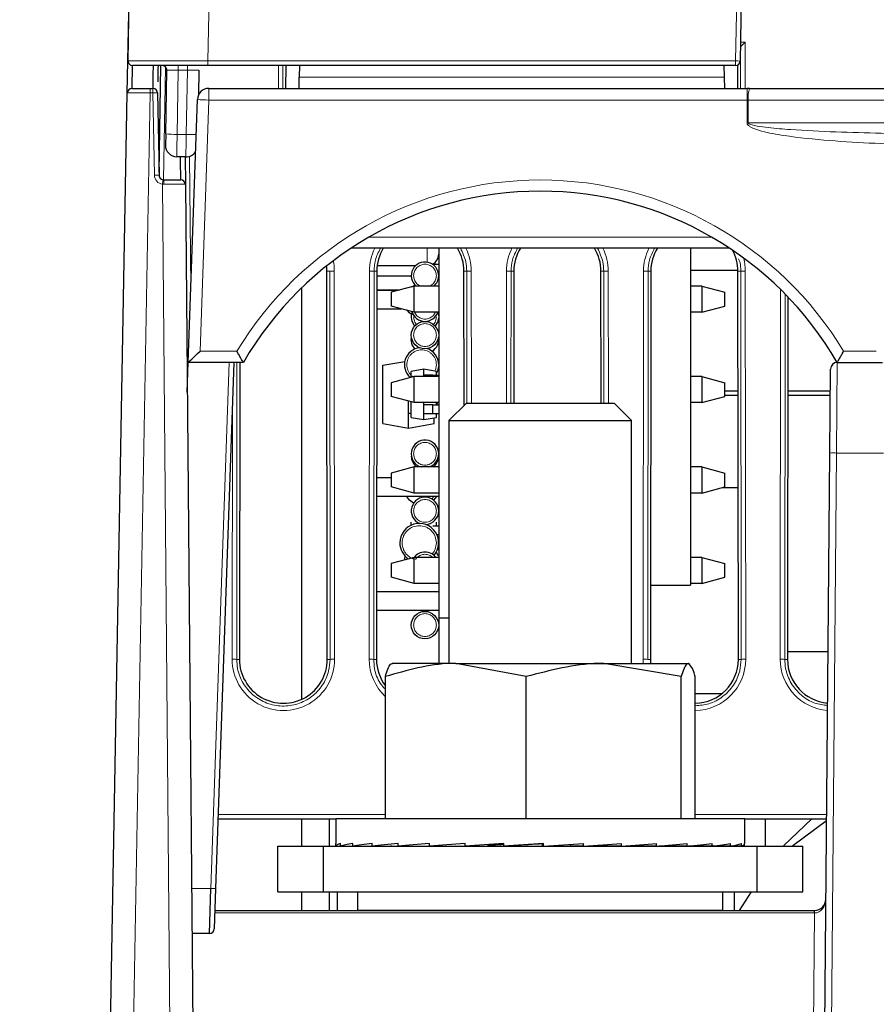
# Paper-space layout 'Blatt3' of a CAD drawing. Header units: millimetres. Extents: x 5 to 418, y 2 to 292.
# Tile 16 of 43: x 149 to 174, y 167 to 196. Entities that reach past the tile are written whole.
import ezdxf

# ---------------------------------------------------------------- set-up
doc = ezdxf.new("R2010")
doc.units = ezdxf.units.MM
doc.layers.add('SLD-0', color=7, linetype='Continuous')
doc.styles.add('SLDTEXTSTYLE1', font='TXT', dxfattribs={"width": 0.605})
doc.dimstyles.new('SLDDIMSTYLE6', dxfattribs={"dimtxt": 3.5, "dimasz": 3.302, "dimexe": 0, "dimexo": 0.0625, "dimgap": 0.875, "dimtad": 1, "dimlfac": 1.5, "dimrnd": 1e-09, "dimzin": 12, "dimdsep": 46, "dimtxsty": 'SLDTEXTSTYLE1', "dimsah": 1, "dimcen": 0.09, "dimadec": 0, "dimazin": 3, "dimtfac": 1, "dimtofl": 0, "dimtmove": 0, "dimatfit": 3, "dimfxl": 1, "dimfrac": 2, "dimtolj": 1, "dimtzin": 12, "dimarcsym": 0})

# ---------------------------------------------------------------- blocks, each defined once
blk = doc.blocks.new('_D_13')
at = {"layer": 'SLD-0', "color": 7}
for p, q in [((137.961, 136.665), (137.961, 269.457)), ((327.961, 136.665), (327.961, 269.457)), ((137.961, 268.457), (327.961, 268.457))]:
    blk.add_line(p, q, dxfattribs=at)
for points in [[(137.961, 268.457), (141.263, 267.949), (141.263, 268.965)], [(327.961, 268.457), (324.659, 268.965), (324.659, 267.949)]]:
    blk.add_solid(points, dxfattribs=at)
at = {"layer": 'SLD-0', "color": 7, "insert": (228.95, 272.969), "char_height": 3.5, "attachment_point": 1, "style": 'SLDTEXTSTYLE1'}
blk.add_mtext('285', dxfattribs=at)
blk = doc.blocks.new('_D_19')
at = {"layer": 'SLD-0', "color": 7}
for p, q in [((192.616, 253.931), (109.718, 253.931)), ((110.718, 133.998), (110.718, 253.931)), ((138.335, 133.998), (109.718, 133.998))]:
    blk.add_line(p, q, dxfattribs=at)
for points in [[(110.718, 253.931), (110.21, 250.629), (111.226, 250.629)], [(110.718, 133.998), (111.226, 137.3), (110.21, 137.3)]]:
    blk.add_solid(points, dxfattribs=at)
at = {"layer": 'SLD-0', "color": 7, "insert": (106.206, 187.949), "char_height": 3.5, "attachment_point": 1, "rotation": 90, "style": 'SLDTEXTSTYLE1'}
blk.add_mtext('179,9', dxfattribs=at)

psp = doc.layouts.new('Blatt3')

# ---------------------------------------------------------------- linework, layer by layer
at = {"color": 7, "linetype": 'Continuous', "lineweight": 25}
for p, q in [((151.7587, 194.8002), (152.3136, 226.0768)), ((169.8083, 205.0386), (169.6295, 194.7955)), ((151.7377, 193.8669), (151.7986, 197.2669)), ((169.6367, 195.2073), (169.6402, 195.2109)), ((151.8832, 194.6648), (151.871, 193.9979)), ((154.0916, 194.6645), (151.892, 194.6645)), ((152.664, 191.5413), (152.72, 194.6645)), ((169.4962, 194.6645), (154.0916, 194.6645)), ((156.361, 194.6645), (156.3604, 193.9979)), ((156.7648, 194.6645), (156.7589, 194.3254)), ((169.1563, 194.6645), (169.1623, 194.3254)), ((169.5607, 193.9979), (169.5601, 194.6809)), ((152.8577, 192.6685), (152.8908, 194.5288)), ((153.8244, 194.5336), (153.8113, 193.8002)), ((156.7532, 193.9979), (156.7589, 194.3254)), ((169.1623, 194.3254), (169.168, 193.9979)), ((150.7809, 140.4669), (151.7377, 193.8669)), ((151.871, 193.9979), (152.4042, 193.9979)), ((152.4042, 193.9979), (152.4873, 193.9979)), ((152.6206, 193.8669), (152.6626, 191.4622)), ((154.1158, 193.9979), (169.8296, 193.9979)), ((169.8997, 193.9979), (169.8296, 193.9979)), ((169.8997, 193.9979), (296.0214, 193.9979)), ((153.5145, 185.9979), (153.7827, 193.6762)), ((152.8577, 192.6685), (152.8519, 192.3411)), ((153.4458, 191.9971), (153.1792, 192.0019)), ((153.4244, 191.9975), (153.4314, 191.199)), ((152.7803, 191.3321), (152.7959, 191.3312)), ((152.7959, 191.3312), (153.298, 191.3312)), ((153.4314, 191.199), (153.7299, 156.9921)), ((169.325, 189.3312), (158.2628, 189.3312)), ((160.8272, 189.3312), (160.8272, 178.5312)), ((168.1779, 189.3312), (168.1779, 179.4931)), ((160.6484, 188.8645), (160.8272, 188.8645)), ((157.576, 177.3312), (157.5656, 188.6645)), ((159.0222, 188.6645), (159.0118, 177.3312)), ((159.0329, 188.8279), (160.1589, 188.8279)), ((161.5692, 184.7431), (161.5656, 188.6645)), ((163.0222, 188.6645), (163.0187, 184.8125)), ((165.5692, 184.8125), (165.5656, 188.6645)), ((167.0222, 188.6645), (167.0118, 177.3312)), ((169.5654, 188.6852), (168.1779, 188.6852)), ((169.576, 177.3312), (169.5656, 188.6645)), ((160.0276, 188.5145), (159.022, 188.5145)), ((156.8272, 188.1762), (156.8272, 176.1641)), ((159.0217, 188.1145), (159.6937, 188.1145)), ((159.6332, 188.0983), (159.0217, 188.0983)), ((160.1113, 188.2264), (159.4446, 188.0478)), ((159.4446, 188.0478), (159.4446, 187.6451)), ((160.0405, 188.2075), (160.1341, 188.2591)), ((160.1113, 187.4664), (160.1113, 188.2264)), ((160.8272, 188.2264), (160.1113, 188.2264)), ((168.5113, 188.2264), (168.1779, 188.2264)), ((168.5113, 188.2264), (168.5113, 187.4664)), ((168.5113, 188.2264), (169.1779, 188.0478)), ((169.1779, 187.6451), (169.1779, 188.0478)), ((171.0215, 187.9138), (171.0118, 177.3312)), ((159.0212, 187.565), (159.7434, 187.565)), ((160.1113, 187.4664), (159.4446, 187.6451)), ((160.8272, 187.4664), (160.1113, 187.4664)), ((160.8037, 187.4664), (160.8272, 187.3312)), ((168.5113, 187.4664), (168.1779, 187.4664)), ((168.5113, 187.4664), (169.1779, 187.6451)), ((160.0272, 186.6645), (160.0328, 186.7312)), ((153.4843, 185.1325), (153.5145, 185.9979)), ((153.5146, 185.9979), (153.5145, 185.9979)), ((155.1272, 185.9979), (153.5146, 185.9979)), ((154.8479, 185.9979), (154.3115, 170.6389)), ((155.0197, 185.9979), (155.0118, 177.3312)), ((155.1272, 185.9979), (155.1272, 185.9979)), ((159.2006, 185.9162), (159.8368, 186.0284)), ((172.4651, 185.9979), (173.7893, 185.9979)), ((159.2006, 184.2129), (159.2006, 185.9162)), ((160.3939, 185.7979), (160.0272, 185.7332)), ((160.0272, 185.5639), (160.0272, 185.7332)), ((160.3939, 185.6312), (160.3939, 185.7979)), ((160.7606, 185.7332), (160.3939, 185.7979)), ((160.7606, 185.6312), (160.7606, 185.7332)), ((172.2438, 183.3545), (172.2651, 185.7996)), ((160.1113, 185.5864), (159.4446, 185.4078)), ((159.4446, 185.4078), (159.4446, 185.0051)), ((160.1113, 184.8264), (160.1113, 185.5864)), ((160.8272, 185.5864), (160.1113, 185.5864)), ((160.3939, 185.5864), (160.3939, 185.6312)), ((160.6606, 185.6312), (160.3939, 185.6312)), ((160.6606, 185.5864), (160.6606, 185.6312)), ((160.6606, 185.6312), (160.8272, 185.6312)), ((168.5113, 185.5864), (168.1779, 185.5864)), ((168.5113, 185.5864), (168.5113, 184.8264)), ((168.5113, 185.5864), (169.1779, 185.4078)), ((169.1779, 185.0051), (169.1779, 185.4078)), ((169.1779, 185.165), (169.5688, 185.165)), ((171.019, 185.165), (172.2596, 185.165)), ((160.1113, 184.8264), (159.4446, 185.0051)), ((159.9472, 184.0812), (159.9472, 184.8704)), ((160.0272, 184.3959), (160.0272, 184.8489)), ((160.8272, 184.8264), (160.1113, 184.8264)), ((160.3939, 184.7645), (160.3939, 184.8264)), ((160.7886, 184.8264), (160.7606, 184.7768)), ((160.7606, 184.7645), (160.7606, 184.8264)), ((168.5113, 184.8264), (168.1779, 184.8264)), ((168.5113, 184.8264), (169.1779, 185.0051)), ((169.569, 185.0317), (169.1779, 185.0317)), ((172.2584, 185.0317), (171.0189, 185.0317)), ((160.3939, 184.4979), (160.3939, 184.7645)), ((160.6606, 184.7645), (160.3939, 184.7645)), ((160.6606, 184.4979), (160.6606, 184.7645)), ((160.6606, 184.7645), (160.8272, 184.7645)), ((161.6386, 184.8125), (161.1272, 184.3011)), ((161.6386, 184.8125), (165.9492, 184.8125)), ((166.4606, 184.3011), (165.9492, 184.8125)), ((159.9598, 184.5145), (160.0272, 184.5145)), ((160.0272, 184.3959), (160.3939, 184.3312)), ((160.6606, 184.4979), (160.3939, 184.4979)), ((160.3939, 184.3312), (160.3939, 184.4979)), ((160.3939, 184.3312), (160.7606, 184.3959)), ((160.8272, 184.4979), (160.6606, 184.4979)), ((160.6939, 184.2129), (160.6939, 184.3841)), ((160.7606, 184.3959), (160.7606, 184.4979)), ((161.1272, 184.3011), (161.1272, 177.2125)), ((161.1272, 184.3011), (166.4606, 184.3011)), ((166.4606, 177.2125), (166.4606, 184.3011)), ((159.2006, 184.2129), (159.9472, 184.0812)), ((159.9472, 184.0812), (160.6939, 184.2129)), ((171.9294, 147.3312), (172.2438, 183.3545)), ((160.1113, 182.9464), (159.4446, 182.7678)), ((160.1113, 182.1864), (160.1113, 182.9464)), ((160.8272, 182.9464), (160.1113, 182.9464)), ((168.5113, 182.9464), (168.1779, 182.9464)), ((168.5113, 182.9464), (168.5113, 182.1864)), ((168.5113, 182.9464), (169.1779, 182.7678)), ((159.4446, 182.6317), (159.0167, 182.6317)), ((159.4446, 182.7678), (159.4446, 182.3651)), ((169.1779, 182.3651), (169.1779, 182.7678)), ((160.1113, 182.1864), (159.4446, 182.3651)), ((168.5113, 182.1864), (169.1779, 182.3651)), ((169.113, 182.3477), (169.5714, 182.3477)), ((159.0162, 182.0983), (160.8272, 182.0983)), ((160.8272, 182.1864), (160.1113, 182.1864)), ((168.5113, 182.1864), (168.1779, 182.1864)), ((160.0272, 181.2476), (160.0272, 181.3332)), ((160.6606, 181.2312), (160.8272, 181.2312)), ((160.7606, 181.2312), (160.7606, 181.3332)), ((160.8272, 180.9645), (160.777, 180.9645)), ((160.8272, 180.5312), (160.7908, 180.5312)), ((160.1113, 180.3064), (159.4446, 180.1278)), ((159.8283, 180.2306), (159.8485, 180.3422)), ((160.1113, 179.5464), (160.1113, 180.3064)), ((160.8272, 180.3064), (160.1113, 180.3064)), ((168.5113, 180.3064), (168.1779, 180.3064)), ((168.5113, 180.3064), (168.5113, 179.5464)), ((168.5113, 180.3064), (169.1779, 180.1278)), ((159.4446, 180.1278), (159.4446, 179.7251)), ((169.1779, 179.7251), (169.1779, 180.1278)), ((160.1113, 179.5464), (159.4446, 179.7251)), ((168.5113, 179.5464), (169.1779, 179.7251)), ((160.8272, 179.5464), (160.1113, 179.5464)), ((167.0138, 179.4931), (168.1779, 179.4931)), ((168.5113, 179.5464), (168.1779, 179.5464)), ((160.8272, 179.2983), (159.0136, 179.2983)), ((159.0131, 178.765), (160.8272, 178.765)), ((161.1272, 178.5312), (160.8272, 178.5312)), ((160.8272, 178.5312), (160.8272, 177.2125)), ((172.1931, 177.5489), (171.012, 177.5489)), ((159.4606, 177.2125), (159.446, 177.2041)), ((161.3274, 177.2125), (159.4658, 177.2125)), ((163.3844, 176.8254), (161.3274, 177.2125)), ((161.3274, 177.2125), (165.6462, 177.2125)), ((167.9079, 176.8254), (165.6462, 177.2125)), ((165.6462, 177.2125), (168.1127, 177.2125)), ((168.1127, 177.2125), (168.1272, 177.2125)), ((168.1418, 177.2041), (168.1272, 177.2125)), ((159.2703, 172.6791), (159.2703, 176.8254)), ((163.3844, 172.6791), (163.3844, 176.8254)), ((167.9079, 172.6791), (167.9079, 176.8254)), ((168.3175, 172.6791), (168.3175, 176.8254)), ((168.3175, 176.3351), (169.1026, 176.3351)), ((157.8272, 172.6645), (154.3823, 172.6645)), ((156.8272, 172.6645), (156.8272, 171.8791)), ((157.6272, 172.6645), (157.6272, 171.8791)), ((157.8272, 172.6791), (157.8272, 171.9525)), ((169.7606, 172.6791), (157.8272, 172.6791)), ((169.7606, 171.9525), (169.7606, 172.6791)), ((172.1505, 172.6645), (169.7606, 172.6645)), ((170.3606, 172.6645), (170.3606, 171.8791)), ((157.828, 171.8791), (157.828, 171.9591)), ((157.9616, 171.8791), (157.9616, 171.9591)), ((158.3192, 171.8791), (158.3192, 171.9591)), ((158.8873, 171.8791), (158.8873, 171.9591)), ((159.6439, 171.8791), (159.6439, 171.9591)), ((160.56, 171.8791), (160.56, 171.9591)), ((160.56, 171.8791), (161.5226, 171.891)), ((161.6004, 171.8791), (161.6004, 171.9591)), ((161.6004, 171.8791), (162.2533, 171.891)), ((162.725, 171.8791), (162.725, 171.9591)), ((162.725, 171.8791), (163.0432, 171.891)), ((163.862, 171.9472), (163.8908, 171.9591)), ((163.862, 171.891), (163.862, 171.9472)), ((163.8908, 171.8791), (163.862, 171.891)), ((163.8908, 171.8791), (163.8908, 171.9591)), ((164.6781, 171.891), (164.6781, 171.9331)), ((165.0528, 171.8791), (164.6781, 171.891)), ((165.0528, 171.8791), (165.0528, 171.9591)), ((165.4603, 171.891), (165.4603, 171.9078)), ((166.1665, 171.8791), (165.4603, 171.891)), ((166.1665, 171.8791), (166.1665, 171.9591)), ((167.1889, 171.8791), (167.1889, 171.9591)), ((168.0809, 171.8791), (168.0809, 171.9591)), ((168.8082, 171.8791), (168.8082, 171.9591)), ((169.3427, 171.8791), (169.3427, 171.9591)), ((169.6641, 171.8791), (169.6641, 171.9591)), ((169.7598, 171.8791), (169.7598, 171.9459)), ((156.1272, 170.5458), (156.1272, 171.8791)), ((156.1272, 171.8791), (157.4606, 171.8791)), ((157.4606, 170.5458), (157.4606, 171.8791)), ((157.4606, 171.8791), (170.1272, 171.8791)), ((157.828, 171.8791), (157.9616, 171.88)), ((157.8606, 171.8794), (157.8606, 171.8791)), ((157.9238, 171.8791), (157.9616, 171.8794)), ((157.9616, 171.8791), (158.3192, 171.8816)), ((158.2451, 171.8791), (158.3192, 171.8797)), ((158.3192, 171.8791), (158.8873, 171.8833)), ((158.7796, 171.8791), (158.8873, 171.88)), ((158.8873, 171.8791), (159.6439, 171.8853)), ((159.5069, 171.8791), (159.6032, 171.88)), ((159.6032, 171.885), (159.6032, 171.8791)), ((159.6439, 171.8791), (160.56, 171.888)), ((167.1889, 171.8791), (166.3058, 171.8895)), ((168.0809, 171.8791), (167.2787, 171.8866)), ((167.9846, 171.8791), (167.9846, 171.88)), ((168.7005, 171.8791), (168.1283, 171.8838)), ((168.8082, 171.8791), (168.1354, 171.8845)), ((168.7005, 171.8791), (168.7005, 171.88)), ((169.2686, 171.8791), (168.8333, 171.8823)), ((169.3427, 171.8791), (168.837, 171.8828)), ((169.2686, 171.8791), (169.2686, 171.8797)), ((169.6263, 171.8791), (169.3528, 171.881)), ((169.6641, 171.8791), (169.3541, 171.8813)), ((169.6263, 171.8791), (169.6263, 171.8794)), ((169.7598, 171.8791), (169.6657, 171.8798)), ((170.1272, 170.5458), (170.1272, 171.8791)), ((170.1272, 171.8791), (171.4606, 171.8791)), ((171.4606, 170.5458), (171.4606, 171.8791)), ((154.1371, 169.3312), (154.1783, 170.6413)), ((154.3115, 170.6389), (154.2704, 169.4599)), ((156.1272, 170.5458), (157.4606, 170.5458)), ((156.8272, 170.5458), (156.8272, 169.9979)), ((157.4606, 170.5458), (170.1272, 170.5458)), ((157.6272, 170.5458), (157.6272, 169.9979)), ((157.8606, 170.5458), (157.8606, 169.9979)), ((158.4606, 170.5458), (158.4606, 170.0125)), ((169.1272, 170.0125), (169.1272, 170.5458)), ((169.4606, 169.9979), (169.4606, 170.5458)), ((169.6071, 169.9979), (169.9591, 170.5458)), ((170.1272, 170.5458), (171.4606, 170.5458)), ((154.2891, 169.9979), (171.7951, 169.9979)), ((158.4606, 170.0125), (158.4752, 169.9979)), ((158.4606, 170.0125), (169.1272, 170.0125)), ((169.1126, 169.9979), (169.1272, 170.0125)), ((171.7951, 169.9264), (171.7951, 169.9979)), ((171.7951, 169.9979), (171.7968, 169.9979)), ((154.1371, 169.3312), (153.6222, 169.3312))]:
    psp.add_line(p, q, dxfattribs=at)
at = {"color": 7, "linetype": 'Continuous', "lineweight": 18}
for p, q in [((154.6466, 226.0769), (154.0916, 194.8002)), ((169.4962, 194.8002), (169.675, 205.0433)), ((169.6402, 195.2109), (169.6368, 195.2109)), ((169.6391, 195.3464), (169.7734, 195.3464)), ((169.6415, 193.9979), (169.6404, 195.211)), ((169.7734, 195.3464), (169.7746, 193.9979)), ((152.8549, 194.6223), (152.7959, 191.3312)), ((153.2244, 194.5335), (153.2244, 194.6645)), ((153.4911, 194.5335), (153.4911, 194.6645)), ((154.0916, 194.8002), (169.4962, 194.8002)), ((154.0916, 194.6645), (154.0916, 194.8002)), ((156.1465, 193.9979), (156.1471, 194.6645)), ((156.2803, 194.6645), (156.2797, 193.9979)), ((169.4962, 194.6645), (169.4962, 194.8002)), ((153.2244, 194.5335), (153.191, 192.6568)), ((153.4911, 194.5335), (153.2244, 194.5335)), ((153.4576, 192.652), (153.4911, 194.5335)), ((156.7589, 194.3254), (169.1623, 194.3254)), ((152.4042, 193.8671), (151.4475, 140.4671)), ((152.4042, 193.8671), (152.4042, 193.9979)), ((152.4873, 193.8671), (152.4042, 193.8671)), ((152.4873, 193.8671), (152.4873, 193.9979)), ((152.5293, 191.4624), (152.4873, 193.8671)), ((154.1158, 193.9979), (154.1158, 193.6587)), ((169.8296, 193.9979), (169.8296, 193.6587)), ((154.1158, 193.6587), (153.8597, 186.3254)), ((169.8296, 193.6587), (154.1158, 193.6587)), ((169.8302, 192.9921), (169.8296, 193.6587)), ((169.8296, 193.6587), (169.8647, 193.6587)), ((296.0565, 193.6587), (169.8647, 193.6587)), ((169.8647, 193.6587), (169.8653, 192.9921)), ((169.8653, 192.9921), (296.0559, 192.9921)), ((153.191, 192.6568), (153.4576, 192.652)), ((153.5576, 192.0143), (153.591, 188.1869)), ((153.0748, 155.6773), (152.7648, 191.2023)), ((152.8037, 191.2005), (152.7648, 191.2023)), ((158.792, 189.6587), (168.7959, 189.6587)), ((160.4939, 188.9256), (160.4939, 189.3312)), ((157.5656, 188.6645), (157.6464, 188.6645)), ((157.6567, 177.3312), (157.6464, 188.6645)), ((157.7795, 188.6669), (157.7899, 177.3335)), ((158.7979, 177.3335), (158.8083, 188.6669)), ((158.9415, 188.6645), (158.9311, 177.3312)), ((159.0222, 188.6645), (158.9415, 188.6645)), ((161.5656, 188.6645), (161.6464, 188.6645)), ((161.6499, 184.8125), (161.6464, 188.6645)), ((161.7795, 188.6669), (161.783, 184.8125)), ((162.8048, 184.8125), (162.8083, 188.6669)), ((162.9415, 188.6645), (162.9379, 184.8125)), ((163.0222, 188.6645), (162.9415, 188.6645)), ((165.5656, 188.6645), (165.6464, 188.6645)), ((165.6499, 184.8125), (165.6464, 188.6645)), ((165.7795, 188.6669), (165.783, 184.8125)), ((166.7979, 177.3335), (166.8083, 188.6669)), ((166.9415, 188.6645), (166.9311, 177.3312)), ((167.0222, 188.6645), (166.9415, 188.6645)), ((169.5656, 188.6645), (169.6464, 188.6645)), ((169.6567, 177.3312), (169.6464, 188.6645)), ((169.7795, 188.6669), (169.7899, 177.3335)), ((170.7979, 177.3335), (170.8078, 188.1301)), ((170.9408, 187.997), (170.9311, 177.3312)), ((153.8597, 186.3254), (154.937, 186.3254)), ((172.6508, 186.3254), (173.6037, 186.3254)), ((154.1783, 170.6413), (154.7145, 185.9979)), ((154.939, 185.9979), (154.9311, 177.3312)), ((172.4651, 185.9979), (172.4438, 183.3545)), ((160.7606, 185.9312), (160.7301, 185.7717)), ((154.7979, 177.3335), (154.8047, 184.7626)), ((172.4438, 183.3545), (172.1294, 147.3312)), ((173.8107, 183.3545), (172.4438, 183.3545)), ((155.0118, 177.3312), (154.9311, 177.3312)), ((157.576, 177.3312), (157.6567, 177.3312)), ((159.0118, 177.3312), (158.9311, 177.3312)), ((167.0118, 177.3312), (166.9311, 177.3312)), ((169.576, 177.3312), (169.6567, 177.3312)), ((171.0118, 177.3312), (170.9311, 177.3312)), ((154.387, 172.8002), (159.2703, 172.8002)), ((168.3175, 172.8002), (172.1517, 172.8002)), ((153.6108, 170.6413), (154.1783, 170.6413)), ((171.7951, 169.9264), (154.2866, 169.9264)), ((171.7662, 166.6139), (171.7951, 169.9264))]:
    psp.add_line(p, q, dxfattribs=at)
at = {"color": 7, "linetype": 'Continuous', "lineweight": 25, "flags": 128}
for points in [[(160.0322, 187.3942), (159.9737, 187.4443), (159.9116, 187.5199)], [(160.8272, 187.3312), (160.7968, 187.1781), (160.7254, 187.0645)], [(160.1341, 186.3924), (160.0577, 186.5115), (160.0272, 186.6645)], [(160.8272, 185.9312), (160.7892, 185.7399), (160.7606, 185.6818)], [(160.0956, 181.8881), (159.9737, 181.9777), (159.8848, 182.0983)], [(160.7697, 182.0983), (160.6808, 181.9777), (160.6787, 181.9756)], [(160.7557, 180.4556), (160.7892, 180.3892), (160.7986, 180.3645)], [(170.8958, 171.8791), (170.9075, 171.8927), (171.7091, 172.6645)], [(171.1539, 171.8791), (171.1692, 171.8927), (172.1502, 172.6239)]]:
    psp.add_lwpolyline(points, dxfattribs=at)
at = {"color": 7, "linetype": 'Continuous', "lineweight": 25}
for centre in [(160.4272, 186.7979), (160.4272, 178.3312)]:
    psp.add_circle(centre, 0.4, dxfattribs=at)
for centre, radius, start, end in [((151.892, 194.7979), 0.1333, 178.98357, 270), ((152.7575, 194.5312), 0.1333, 358.98, 90), ((169.4962, 194.7979), 0.1333, 270, 359), ((151.871, 193.8645), 0.1333, 90, 178.97356), ((152.4873, 193.8645), 0.1333, 1, 90), ((154.1158, 193.6645), 0.3333, 90, 178), ((153.1851, 192.3351), 0.3333, 178.98, 268.98), ((153.4518, 192.3304), 0.3333, 268.98, 326.34322), ((152.7959, 191.4645), 0.1333, 181, 263.29707), ((153.298, 191.1979), 0.1333, 0.5, 90), ((163.7939, 180.9868), 10.0111, 30.03672, 149.96328), ((160.2939, 188.6634), 1.2717, 148.32248, 179.94759), ((160.4939, 189.1612), 0.3333, 297.12656, 360), ((160.2939, 188.6634), 1.2717, 0.05241, 31.67752), ((164.2939, 188.6634), 1.2717, 148.32248, 179.94759), ((164.2939, 188.6634), 1.2717, 0.05241, 31.67752), ((168.2939, 188.6634), 1.2717, 148.32248, 179.94759), ((168.2939, 188.6634), 1.2717, 0.05241, 28.74375), ((160.4272, 188.5312), 0.4, 360, 229.63659), ((156.2939, 188.6634), 1.2717, 0.05241, 6.94405), ((160.4272, 188.5312), 0.4, 310.36341, 360), ((160.4272, 187.3312), 0.4, 160.5287, 221.81051), ((160.4272, 187.5979), 0.4, 196.45705, 340.8152), ((160.4272, 186.6645), 0.4, 301.59755, 9.59392), ((160.3272, 185.9312), 0.5, 96.10727, 228.66079), ((160.3272, 185.9312), 0.5, 0, 70.7288), ((172.4651, 185.7979), 0.2, 90, 179.5), ((172.1288, 185.905), 0.3333, 16.20309, 30.37252), ((160.4272, 183.3312), 0.4, 0, 254.14309), ((160.4272, 183.2645), 0.4, 180, 232.68199), ((160.4272, 183.3312), 0.4, 285.85691, 0), ((160.4272, 183.2645), 0.4, 307.31801, 0), ((160.4272, 181.6645), 0.4, 360, 246.45898), ((160.4272, 181.6645), 0.4, 273.2917, 360), ((160.2606, 180.7312), 0.5667, 319.67992, 180), ((160.2606, 180.7312), 0.5667, 180, 235.98626), ((160.4272, 180.0645), 0.4, 37.20885, 142.94913), ((156.2939, 177.33), 1.2821, 179.94759, 0.05241), ((160.2939, 177.33), 1.2821, 179.94759, 217.02714), ((168.2939, 177.33), 1.2821, 179.94759, 185.26101), ((168.2939, 177.33), 1.2821, 271.05285, 0.05241), ((172.2939, 177.33), 1.2821, 179.94759, 264.90656), ((171.7968, 170.3312), 0.3333, 270, 359.5), ((154.1371, 169.4645), 0.1333, 270, 358)]:
    psp.add_arc(centre, radius, start, end, dxfattribs=at)
at = {"color": 7, "linetype": 'Continuous', "lineweight": 18}
for centre, radius, start, end in [((169.4968, 192.9246), 1.8757, 85.94277, 90.01849), ((152.5509, 192.1302), 1.7381, 87.70211, 92.09789), ((170.7018, 193.7436), 0.8414, 162.41002, 185.78982), ((154.1995, 198.4448), 4.7868, 265.00452, 268.99822), ((169.8478, 173.9873), 19.0048, 89.94717, 90.05283), ((153.1928, 197.4395), 4.7827, 265.98267, 269.97857), ((153.6836, 203.2517), 10.6021, 268.77846, 270.34164), ((152.5929, 189.7255), 1.7381, 87.70211, 92.09789), ((152.7959, 191.4671), 0.2667, 181, 263.29707), ((167.1627, 189.5427), 14.4933, 172.90766, 173.42472), ((152.2415, 191.2326), 0.5631, 356.72829, 10.08157), ((163.7939, 180.9809), 10.3444, 31.10772, 148.89228), ((160.2939, 188.6655), 1.4856, 153.37805, 179.94759), ((160.2939, 188.6655), 1.4856, 0.05241, 26.62195), ((164.2939, 188.6655), 1.4856, 153.37805, 179.94759), ((164.2939, 188.6655), 1.4856, 0.05241, 26.62195), ((168.2939, 188.6655), 1.4856, 153.37805, 179.94759), ((156.2939, 188.6655), 1.4856, 0.05241, 11.69268), ((168.2939, 188.6655), 1.4856, 0.05241, 14.94589), ((157.7505, 186.517), 2.15, 89.22651, 92.77593), ((158.8373, 186.517), 2.15, 87.22407, 90.77349), ((161.7505, 186.517), 2.15, 89.22651, 92.77593), ((162.8373, 186.517), 2.15, 87.22407, 90.77349), ((165.7505, 186.517), 2.15, 89.22651, 92.77593), ((166.8373, 186.517), 2.15, 87.22407, 90.77349), ((169.7505, 186.517), 2.15, 89.22651, 92.77593), ((172.3438, 177.6245), 5.7308, 89.0002, 90.9998), ((154.827, 175.1837), 2.15, 87.22407, 90.77349), ((156.2939, 177.3322), 1.496, 179.94759, 0.05241), ((157.7608, 175.1837), 2.15, 89.22651, 92.77593), ((158.827, 175.1837), 2.15, 87.22407, 90.77349), ((160.2939, 177.3322), 1.496, 179.94759, 226.8263), ((166.827, 175.1837), 2.15, 87.22407, 90.77349), ((168.2939, 177.3322), 1.496, 179.94759, 184.58906), ((168.2939, 177.3322), 1.496, 270.90231, 0.05241), ((169.7608, 175.1837), 2.15, 89.22651, 92.77593), ((170.827, 175.1837), 2.15, 87.22407, 90.77349), ((172.2939, 177.3322), 1.496, 179.94759, 265.56511), ((154.2782, 172.5502), 1.9116, 267.00217, 270.99753), ((174.6389, 169.9373), 2.8427, 178.78001, 180.21999)]:
    psp.add_arc(centre, radius, start, end, dxfattribs=at)
at = {"color": 7, "linetype": 'Continuous', "lineweight": 25}
for centre, major_axis, ratio, start_param, end_param in [((169.6399, 195.344), (0, 0.1333), 0.0524078, 3.1939525, 3.2113978), ((169.7734, 195.344), (0.1332, 0.1333), 0.0087269, 1.5620617, 3.0805061), ((153.8597, 186.3312), (0.3452, 0.3333), 0.0087216, 3.1506238, 4.7039669), ((163.7939, 171.9191), (5.9667, 0.0468), 0.067944, 2.9284714, 3.1248209), ((163.7939, 171.9191), (5.9667, 0.1253), 0.0650906, 2.7312877, 2.9276372), ((163.7939, 171.9191), (5.9667, 0.1989), 0.0597216, 2.5343144, 2.7306639), ((163.7939, 171.9191), (5.9667, 0.2647), 0.0520566, 2.3376463, 2.5339959), ((163.7939, 171.9191), (5.9667, 0.3202), 0.0424034, 2.1413306, 2.3376802), ((163.7939, 171.9191), (5.9667, 0.3633), 0.0311422, 1.9453603, 2.1417098), ((163.7939, 171.9191), (5.9667, 0.3925), 0.0187078, 1.7496764, 1.9460259), ((163.7939, 171.9191), (4.1907, 0.2757), 0.0187078, 1.8274725, 1.9460259), ((163.7939, 171.9191), (5.9667, 0.4067), 0.0055719, 1.5541777, 1.7505273), ((163.7939, 171.9191), (4.1907, 0.2857), 0.0055719, 1.5541777, 1.7505273), ((163.7939, 171.9191), (5.9667, 0.4054), 0.0077724, 4.7280996, 4.9244491), ((163.7939, 171.9191), (5.9667, 0.3887), 0.0208259, 4.9236205, 5.1199701), ((163.7939, 171.9191), (5.9667, 0.3571), 0.0330981, 5.1193458, 5.3156953), ((163.7939, 171.9191), (5.9667, 0.3118), 0.044122, 5.3153705, 5.5117201), ((163.7939, 171.9191), (5.9667, 0.2545), 0.0534709, 5.5117455, 5.7080951), ((163.7939, 171.9191), (5.9667, 0.1872), 0.0607752, 5.7084687, 5.9048183), ((163.7939, 171.9191), (5.9667, 0.1126), 0.0657407, 5.9054845, 6.101834), ((163.7939, 171.9191), (5.9667, 0.0336), 0.0681637, 6.1026912, 6.2990407), ((163.7939, 171.9191), (5.9667, -0.2545), 0.0534709, 3.8921751, 3.9130324)]:
    psp.add_ellipse(centre, major_axis=major_axis, ratio=ratio, start_param=start_param, end_param=end_param, dxfattribs=at)
at = {"color": 7, "linetype": 'Continuous', "lineweight": 18}
for centre, major_axis, ratio, start_param, end_param in [((154.0923, 194.7979), (2.3337, -0.0024), 0.0010168, 1.5710951, 3.1415756), ((153.2242, 194.5312), (0.3334, 0.0024), 0.0069755, 1.5703118, 3.1414188), ((153.491, 194.5312), (0.3334, 0.0024), 0.0069755, 6.2830114, 7.8534971), ((152.4044, 193.8645), (0.6667, -0.0024), 0.0038381, 1.5710852, 3.1415376), ((153.1911, 192.6684), (0.0119, 0.6666), 0.0001554, 3.1415926, 4.6949385), ((153.4577, 192.6637), (0.0119, 0.6666), 0.0001554, 3.1415927, 4.6949385), ((152.7647, 191.1979), (0.6667, 0.0012), 0.0038392, 0.0000268, 1.5122935), ((171.7968, 170.3312), (0.0035, 0.4048), 0.8234953, 3.1503193, 4.712389), ((171.7921, 169.7979), (0.3334, 0.0026), 0.3855756, 1.5557455, 1.5588629)]:
    psp.add_ellipse(centre, major_axis=major_axis, ratio=ratio, start_param=start_param, end_param=end_param, dxfattribs=at)
at = {"color": 7, "linetype": 'Continuous', "lineweight": 25}
for points, knots in [([(152.4873, 193.9979), (152.4873, 193.999), (152.4875, 194.0109), (152.4895, 194.1183), (152.4981, 194.5917), (152.4994, 194.6645)], [0, 0, 0, 0, 0.0811697, 0.8586129, 1, 1, 1, 1]), ([(152.6348, 194.6645), (152.6326, 194.538), (152.6282, 194.2921), (152.627, 194.2268), (152.6265, 194.1951)], [0, 0, 0, 0, 0.5147633, 1, 1, 1, 1]), ([(153.298, 191.3312), (153.298, 191.332), (153.298, 191.3357), (153.2972, 191.4284), (153.2953, 191.636), (153.2927, 191.9238), (153.292, 191.9998)], [0, 0, 0, 0, 0.0767799, 0.3843721, 0.8372068, 1, 1, 1, 1]), ([(155.1272, 185.9979), (155.1251, 186.0009), (155.1209, 186.007), (155.0931, 186.0537), (155.0521, 186.124), (154.9987, 186.2166), (154.9581, 186.2881), (154.9375, 186.3245), (154.937, 186.3254)], [0, 0, 0, 0, 0.1825341, 0.3646691, 0.5570649, 0.7743398, 0.994203, 1, 1, 1, 1]), ([(172.4606, 185.9979), (172.4627, 186.0009), (172.4669, 186.007), (172.4947, 186.0537), (172.5357, 186.124), (172.5891, 186.2166), (172.6297, 186.2881), (172.6503, 186.3245), (172.6508, 186.3254)], [0, 0, 0, 0, 0.18253411, 0.36466911, 0.5570649, 0.77433984, 0.99420301, 1, 1, 1, 1]), ([(161.3274, 177.2125), (161.2786, 177.2121), (160.584, 177.2066), (159.9033, 177.0091), (159.2703, 176.8254)], [0, 0, 0, 0, 0.0702148, 1, 1, 1, 1]), ([(159.2703, 176.8254), (159.3215, 176.9819), (159.389, 177.1885), (159.4583, 177.2078), (159.4751, 177.2125)], [0, 0, 0, 0, 0.75737, 1, 1, 1, 1]), ([(165.6462, 177.2125), (165.5925, 177.2121), (164.8288, 177.2066), (164.0803, 177.0091), (163.3844, 176.8254)], [0, 0, 0, 0, 0.0702148, 1, 1, 1, 1]), ([(168.1127, 177.2125), (168.0959, 177.2078), (168.0266, 177.1885), (167.9591, 176.9819), (167.9079, 176.8254)], [0, 0, 0, 0, 0.24263, 1, 1, 1, 1]), ([(168.3175, 176.8254), (168.3025, 176.8766), (168.2358, 177.1045), (168.1665, 177.1653), (168.1127, 177.2125)], [0, 0, 0, 0, 0.2247011, 1, 1, 1, 1])]:
    psp.add_open_spline(points, degree=3, knots=knots, dxfattribs=at)
at = {"color": 7, "linetype": 'Continuous', "lineweight": 18}
for points, knots in [([(176.3988, 192.337), (175.9543, 192.3395), (174.6207, 192.3468), (172.8429, 192.416), (171.2925, 192.5594), (170.5236, 192.6831), (170.1455, 192.7795), (169.964, 192.8516), (169.8822, 192.9036), (169.8461, 192.942), (169.8318, 192.9694), (169.8306, 192.9869), (169.8302, 192.9921)], [0, 0, 0, 0, 0.19974404, 0.59933474, 0.79914259, 0.89906985, 0.94906125, 0.97408848, 0.98663222, 0.99213323, 0.99769819, 1, 1, 1, 1]), ([(169.8653, 192.9921), (169.8653, 192.9916), (169.8654, 192.989), (169.8671, 192.9826), (169.8733, 192.9746), (169.8865, 192.9639), (169.9199, 192.9466), (170.0018, 192.9211), (170.1822, 192.8852), (170.5576, 192.8373), (171.3218, 192.7755), (172.8633, 192.704), (174.6299, 192.6694), (175.9564, 192.6658), (176.3988, 192.6645)], [0, 0, 0, 0, 0.0002114, 0.0011924, 0.0029517, 0.0046988, 0.0089554, 0.0199955, 0.0437568, 0.0929217, 0.1927955, 0.3940138, 0.7978883, 1, 1, 1, 1]), ([(159.1308, 189.3312), (159.0717, 189.2196), (158.9609, 189.0105), (158.9477, 188.7746), (158.9415, 188.6645)], [0, 0, 0, 0, 0.5333107, 1, 1, 1, 1]), ([(161.6464, 188.6645), (161.6419, 188.7545), (161.6302, 188.9883), (161.5281, 189.2006), (161.4652, 189.3312)], [0, 0, 0, 0, 0.3845587, 1, 1, 1, 1]), ([(163.1308, 189.3312), (163.0717, 189.2196), (162.9609, 189.0105), (162.9477, 188.7746), (162.9415, 188.6645)], [0, 0, 0, 0, 0.5333107, 1, 1, 1, 1]), ([(165.6464, 188.6645), (165.6419, 188.7545), (165.6302, 188.9883), (165.5281, 189.2006), (165.4652, 189.3312)], [0, 0, 0, 0, 0.3845587, 1, 1, 1, 1]), ([(167.1308, 189.3312), (167.0717, 189.2196), (166.9609, 189.0105), (166.9477, 188.7746), (166.9415, 188.6645)], [0, 0, 0, 0, 0.5333107, 1, 1, 1, 1]), ([(160.0939, 188.5312), (160.0984, 188.5731), (160.1053, 188.6378), (160.1468, 188.7155), (160.1898, 188.7684), (160.2429, 188.8118), (160.3205, 188.852), (160.4272, 188.8726), (160.5338, 188.8521), (160.6115, 188.8119), (160.6645, 188.7686), (160.7076, 188.7156), (160.7492, 188.6379), (160.7561, 188.5731), (160.7606, 188.5312)], [0, 0, 0, 0, 0.11972149, 0.18468951, 0.24999985, 0.31496802, 0.38027851, 0.5, 0.61972149, 0.68468951, 0.74999985, 0.81496802, 0.88027851, 1, 1, 1, 1]), ([(169.6464, 188.6645), (169.6459, 188.7554), (169.6453, 188.8795), (169.5972, 188.9922), (169.5844, 189.0224)], [0, 0, 0, 0, 0.7326543, 1, 1, 1, 1]), ([(160.2946, 188.2264), (160.2775, 188.2345), (160.2397, 188.2521), (160.1901, 188.294), (160.1468, 188.3468), (160.1053, 188.4245), (160.0984, 188.4893), (160.0939, 188.5312)], [0, 0, 0, 0, 0.1467612, 0.3234927, 0.4992984, 0.6760304, 1, 1, 1, 1]), ([(160.7606, 188.5312), (160.7561, 188.4893), (160.7492, 188.4247), (160.7077, 188.3469), (160.6646, 188.2942), (160.6149, 188.2522), (160.5771, 188.2345), (160.5599, 188.2264)], [0, 0, 0, 0, 0.3239602, 0.4997603, 0.6764867, 0.8522872, 1, 1, 1, 1]), ([(160.7326, 187.4664), (160.7244, 187.4488), (160.7065, 187.4106), (160.6642, 187.3606), (160.6116, 187.3172), (160.5338, 187.277), (160.4272, 187.2564), (160.3206, 187.2771), (160.2428, 187.3172), (160.19, 187.3607), (160.1463, 187.4129), (160.1274, 187.4536), (160.1181, 187.4736)], [0, 0, 0, 0, 0.0745439, 0.161233, 0.2483788, 0.3350678, 0.4948162, 0.6545645, 0.7417105, 0.8283997, 0.9155454, 1, 1, 1, 1]), ([(160.1825, 187.1066), (160.1707, 187.12), (160.1439, 187.1505), (160.1057, 187.2248), (160.0985, 187.2894), (160.0939, 187.3312)], [0, 0, 0, 0, 0.216755, 0.4932159, 1, 1, 1, 1]), ([(160.0939, 186.7979), (160.0984, 186.8398), (160.1053, 186.9046), (160.1468, 186.9822), (160.19, 187.0353), (160.243, 187.0783), (160.3207, 187.1198), (160.3853, 187.1267), (160.4272, 187.1312)], [0, 0, 0, 0, 0.239443, 0.370064, 0.5000003, 0.630621, 0.760557, 1, 1, 1, 1]), ([(160.4272, 187.1312), (160.4692, 187.1267), (160.5339, 187.1198), (160.6116, 187.0783), (160.6647, 187.0352), (160.7077, 186.9821), (160.7492, 186.9045), (160.7561, 186.8398), (160.7606, 186.7979)], [0, 0, 0, 0, 0.23944298, 0.37006396, 0.50000031, 0.63062098, 0.76055702, 1, 1, 1, 1]), ([(160.7606, 187.3312), (160.756, 187.2894), (160.7489, 187.2249), (160.7103, 187.1501), (160.6832, 187.1192), (160.6709, 187.1053)], [0, 0, 0, 0, 0.5032262, 0.7763067, 1, 1, 1, 1]), ([(160.7606, 186.7979), (160.7561, 186.756), (160.7492, 186.6912), (160.7076, 186.6135), (160.6645, 186.5605), (160.6115, 186.5172), (160.5338, 186.477), (160.4272, 186.4564), (160.3205, 186.477), (160.2429, 186.5172), (160.1898, 186.5607), (160.1468, 186.6136), (160.1053, 186.6913), (160.0984, 186.756), (160.0939, 186.7979)], [0, 0, 0, 0, 0.1197215, 0.185032, 0.2500002, 0.3153105, 0.3802785, 0.5, 0.6197215, 0.685032, 0.7500002, 0.8153105, 0.8802785, 1, 1, 1, 1]), ([(159.8939, 185.9312), (159.8997, 185.9857), (159.9087, 186.0698), (159.9626, 186.1708), (160.0186, 186.2396), (160.0876, 186.296), (160.1885, 186.3483), (160.3272, 186.3751), (160.4658, 186.3483), (160.5668, 186.2961), (160.6357, 186.2398), (160.6918, 186.1709), (160.7458, 186.0699), (160.7548, 185.9857), (160.7606, 185.9312)], [0, 0, 0, 0, 0.11972148, 0.18472902, 0.24999988, 0.31500754, 0.38027852, 0.5, 0.61972148, 0.68472902, 0.74999988, 0.81500754, 0.88027852, 1, 1, 1, 1]), ([(160.0989, 185.564), (160.0957, 185.5656), (160.0662, 185.5805), (160.0193, 185.6236), (159.9626, 185.6913), (159.9088, 185.7927), (159.8998, 185.8768), (159.8939, 185.9312)], [0, 0, 0, 0, 0.0242577, 0.2262666, 0.4274609, 0.6294701, 1, 1, 1, 1]), ([(160.0939, 183.3312), (160.0984, 183.3731), (160.1053, 183.4378), (160.1468, 183.5155), (160.1898, 183.5684), (160.2429, 183.6118), (160.3205, 183.652), (160.4272, 183.6726), (160.5338, 183.6521), (160.6115, 183.6119), (160.6645, 183.5686), (160.7076, 183.5156), (160.7492, 183.4379), (160.7561, 183.3731), (160.7606, 183.3312)], [0, 0, 0, 0, 0.1197215, 0.1846895, 0.2499998, 0.314968, 0.3802785, 0.5, 0.6197215, 0.6846895, 0.7499998, 0.814968, 0.8802785, 1, 1, 1, 1]), ([(160.4272, 182.9979), (160.3853, 183.0024), (160.3207, 183.0093), (160.243, 183.0507), (160.19, 183.0938), (160.1468, 183.1468), (160.1053, 183.2245), (160.0984, 183.2893), (160.0939, 183.3312)], [0, 0, 0, 0, 0.239443, 0.369379, 0.4999997, 0.629936, 0.760557, 1, 1, 1, 1]), ([(160.7606, 183.3312), (160.7561, 183.2893), (160.7492, 183.2246), (160.7077, 183.1469), (160.6647, 183.0939), (160.6116, 183.0508), (160.5339, 183.0093), (160.4692, 183.0024), (160.4272, 182.9979)], [0, 0, 0, 0, 0.239443, 0.369379, 0.4999997, 0.629936, 0.760557, 1, 1, 1, 1]), ([(160.0939, 181.6645), (160.0984, 181.7065), (160.1053, 181.7711), (160.1468, 181.8488), (160.1898, 181.9018), (160.2429, 181.9452), (160.3205, 181.9854), (160.4272, 182.006), (160.5338, 181.9854), (160.6115, 181.9452), (160.6645, 181.9019), (160.7076, 181.8489), (160.7492, 181.7712), (160.7561, 181.7065), (160.7606, 181.6645)], [0, 0, 0, 0, 0.1197215, 0.1846895, 0.2499998, 0.314968, 0.3802785, 0.5, 0.6197215, 0.6846895, 0.7499998, 0.814968, 0.8802785, 1, 1, 1, 1]), ([(160.6921, 182.0983), (160.6912, 182.0966), (160.6769, 182.0687), (160.6506, 182.0378), (160.6214, 182.0146), (160.6151, 182.0097)], [0, 0, 0, 0, 0.0499418, 0.797412, 1, 1, 1, 1]), ([(160.4272, 181.3312), (160.3853, 181.3357), (160.3207, 181.3426), (160.243, 181.3841), (160.19, 181.4271), (160.1468, 181.4802), (160.1053, 181.5578), (160.0984, 181.6226), (160.0939, 181.6645)], [0, 0, 0, 0, 0.239443, 0.369379, 0.4999997, 0.629936, 0.760557, 1, 1, 1, 1]), ([(160.7606, 181.6645), (160.7561, 181.6226), (160.7492, 181.558), (160.7077, 181.4803), (160.6647, 181.4273), (160.6116, 181.3841), (160.5339, 181.3426), (160.4692, 181.3357), (160.4272, 181.3312)], [0, 0, 0, 0, 0.23944298, 0.36937902, 0.49999969, 0.62993604, 0.76055702, 1, 1, 1, 1]), ([(159.7606, 180.7312), (159.7673, 180.7941), (159.7777, 180.8912), (159.8399, 181.0077), (159.9046, 181.0873), (159.9841, 181.1519), (160.1007, 181.2141), (160.1977, 181.2245), (160.2606, 181.2312)], [0, 0, 0, 0, 0.239443, 0.3699498, 0.5000002, 0.6305068, 0.760557, 1, 1, 1, 1]), ([(160.2606, 181.2312), (160.3234, 181.2245), (160.4206, 181.2141), (160.5371, 181.1518), (160.6167, 181.0872), (160.6813, 181.0076), (160.7435, 180.8911), (160.7539, 180.7941), (160.7606, 180.7312)], [0, 0, 0, 0, 0.239443, 0.3699498, 0.5000002, 0.6305068, 0.760557, 1, 1, 1, 1]), ([(160.0948, 180.2628), (160.0886, 180.2639), (160.0489, 180.2706), (159.9846, 180.3125), (159.9043, 180.3747), (159.8399, 180.4549), (159.7776, 180.5712), (159.7673, 180.6683), (159.7606, 180.7312)], [0, 0, 0, 0, 0.0302581, 0.1966598, 0.3624795, 0.5288808, 0.6947003, 1, 1, 1, 1]), ([(160.7606, 180.7312), (160.7536, 180.6686), (160.7428, 180.5718), (160.6874, 180.4632), (160.6497, 180.4199), (160.6343, 180.4024)], [0, 0, 0, 0, 0.5214396, 0.8056469, 1, 1, 1, 1]), ([(160.1487, 180.2478), (160.1623, 180.2659), (160.1894, 180.3022), (160.243, 180.3451), (160.3205, 180.3854), (160.4274, 180.4061), (160.5335, 180.3851), (160.6091, 180.3473), (160.6407, 180.3194), (160.6554, 180.3064)], [0, 0, 0, 0, 0.11682454, 0.23377581, 0.35134329, 0.56685773, 0.78237217, 0.89932315, 1, 1, 1, 1]), ([(160.0939, 178.3312), (160.0984, 178.3731), (160.1053, 178.4378), (160.1468, 178.5155), (160.1898, 178.5684), (160.2429, 178.6118), (160.3205, 178.652), (160.4272, 178.6726), (160.5338, 178.6521), (160.6115, 178.6119), (160.6645, 178.5686), (160.7076, 178.5156), (160.7492, 178.4379), (160.7561, 178.3731), (160.7606, 178.3312)], [0, 0, 0, 0, 0.1197215, 0.1846895, 0.2499998, 0.314968, 0.3802785, 0.5, 0.6197215, 0.6846895, 0.7499998, 0.814968, 0.8802785, 1, 1, 1, 1]), ([(160.4272, 177.9979), (160.3853, 178.0024), (160.3207, 178.0093), (160.243, 178.0507), (160.19, 178.0938), (160.1468, 178.1468), (160.1053, 178.2245), (160.0984, 178.2893), (160.0939, 178.3312)], [0, 0, 0, 0, 0.23944298, 0.36937902, 0.49999969, 0.62993604, 0.76055702, 1, 1, 1, 1]), ([(160.7606, 178.3312), (160.7561, 178.2893), (160.7492, 178.2246), (160.7077, 178.1469), (160.6647, 178.0939), (160.6116, 178.0508), (160.5339, 178.0093), (160.4692, 178.0024), (160.4272, 177.9979)], [0, 0, 0, 0, 0.239443, 0.369379, 0.4999997, 0.629936, 0.760557, 1, 1, 1, 1]), ([(154.9311, 177.3312), (154.9363, 177.2418), (154.9503, 176.9997), (155.0993, 176.6236), (155.3987, 176.2676), (155.8013, 176.0313), (156.2588, 175.9414), (156.7202, 176.008), (157.1342, 176.2236), (157.4509, 176.5638), (157.6294, 176.9533), (157.6486, 177.2187), (157.6567, 177.3312)], [0, 0, 0, 0, 0.0628165, 0.1701206, 0.2774225, 0.3847075, 0.4919735, 0.5992264, 0.706478, 0.8137405, 0.9210216, 1, 1, 1, 1]), ([(158.9311, 177.3312), (158.9368, 177.2422), (158.9522, 177.0013), (159.0598, 176.6856), (159.2173, 176.5166), (159.2703, 176.4596)], [0, 0, 0, 0, 0.2797145, 0.7575278, 1, 1, 1, 1]), ([(168.3175, 175.9758), (168.4512, 175.9862), (168.7382, 176.0084), (169.134, 176.2261), (169.451, 176.5631), (169.6294, 176.9534), (169.6486, 177.2187), (169.6567, 177.3312)], [0, 0, 0, 0, 0.1891897, 0.4061718, 0.623176, 0.8402177, 1, 1, 1, 1]), ([(170.9311, 177.3312), (170.9363, 177.2418), (170.9503, 176.9998), (171.0992, 176.6228), (171.399, 176.2704), (171.7763, 176.0358), (172.0541, 175.9995), (172.1795, 175.9832)], [0, 0, 0, 0, 0.13284236, 0.35976603, 0.58668471, 0.81356801, 1, 1, 1, 1])]:
    psp.add_open_spline(points, degree=3, knots=knots, dxfattribs=at)

# ---------------------------------------------------------------- dimensions: what is measured, and where the dimension line sits
at = {"layer": 'SLD-0', "color": 7}
dim = psp.add_linear_dim(base=(327.9606, 268.4573), p1=(137.9606, 136.6645), p2=(327.9606, 136.6645), dimstyle='SLDDIMSTYLE6', dxfattribs=at)
dim.commit()
dim.dimension.update_dxf_attribs({"geometry": '_D_13', "text_midpoint": (232.9606, 268.4573), "dimtype": 160})
dim = psp.add_linear_dim(base=(110.7177, 253.9312), p1=(138.3347, 133.9979), p2=(192.6157, 253.9312), angle=90, dimstyle='SLDDIMSTYLE6', dxfattribs=at)
dim.commit()
dim.dimension.update_dxf_attribs({"geometry": '_D_19', "text_midpoint": (110.7177, 193.9645), "dimtype": 160})

doc.saveas('drawing.dxf')
